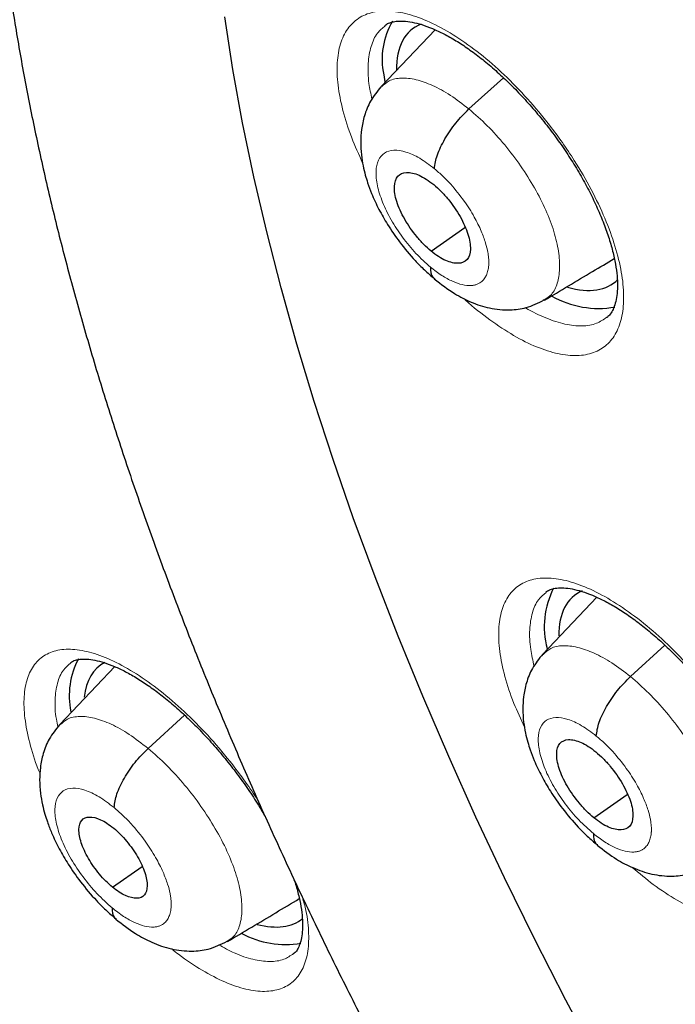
# Model space of a CAD drawing. Header units: millimetres. Extents: x 8 to 2230, y 12 to 2204.
# Tile 112 of 162: x 2035.35 to 2041.43, y 843.9 to 853.03. Entities that reach past the tile are written whole.
import ezdxf

# ---------------------------------------------------------------- set-up
doc = ezdxf.new("R2010")
doc.units = ezdxf.units.MM

msp = doc.modelspace()

# ---------------------------------------------------------------- linework, layer by layer
at = {"color": 7, "linetype": 'Continuous', "lineweight": 30}
for p, q in [((2039.2019, 852.9323), (2038.7027, 852.405)), ((2038.7262, 852.5143), (2038.7369, 852.4495)), ((2039.516, 852.1982), (2039.8357, 852.4878)), ((2039.1655, 850.8808), (2039.4799, 851.0998)), ((2040.2147, 850.4296), (2040.2057, 850.4227)), ((2040.7011, 847.6741), (2040.2027, 847.1476)), ((2041.0137, 846.9389), (2041.3336, 847.2288)), ((2036.2319, 847.0314), (2035.7225, 846.4934)), ((2036.5413, 846.2737), (2036.8802, 846.5808)), ((2040.6745, 845.6305), (2040.9848, 845.8467)), ((2036.2111, 844.9877), (2036.4855, 845.1789))]:
    msp.add_line(p, q, dxfattribs=at)
at = {"color": 7, "linetype": 'Continuous', "lineweight": 30, "flags": 128}
msp.add_lwpolyline([(2040.7165, 843.3726), (2040.4151, 843.9408), (2040.1253, 844.5081), (2039.8475, 845.0739), (2039.5819, 845.6376), (2039.3287, 846.1989), (2039.0881, 846.7573), (2038.8604, 847.3121), (2038.6458, 847.863), (2038.4443, 848.4095), (2038.2563, 848.9511), (2038.0819, 849.4872), (2037.9212, 850.0175), (2037.7744, 850.5415), (2037.6416, 851.0587), (2037.5229, 851.5686), (2037.4185, 852.0709), (2037.3284, 852.565), (2037.2526, 853.0506)], dxfattribs=at)
at = {"color": 252, "linetype": 'Continuous', "lineweight": 0, "flags": 128}
msp.add_lwpolyline([(2040.7165, 843.3726), (2040.4151, 843.9408), (2040.1253, 844.5081), (2039.8475, 845.0739), (2039.5819, 845.6376), (2039.3287, 846.1989), (2039.0881, 846.7573), (2038.8604, 847.3121), (2038.6458, 847.863), (2038.4443, 848.4095), (2038.2563, 848.9511), (2038.0819, 849.4872), (2037.9212, 850.0175), (2037.7744, 850.5415), (2037.6416, 851.0587), (2037.5229, 851.5686), (2037.4185, 852.0709), (2037.3284, 852.565), (2037.2526, 853.0506)], dxfattribs=at)
at = {"color": 7, "linetype": 'Continuous', "lineweight": 30}
for centre, radius, start, end in [((2039.407, 852.6584), 0.6958, 149.48778, 191.9479), ((2040.719, 851.2289), 0.8788, 240.50975, 279.82361), ((2040.9929, 847.3997), 0.7786, 152.55399, 194.93659), ((2036.53, 846.7631), 0.7193, 151.678, 192.00774), ((2037.8196, 845.3202), 0.8642, 241.70604, 279.22916)]:
    msp.add_arc(centre, radius, start, end, dxfattribs=at)
for centre, major_axis, ratio, start_param, end_param in [((2039.9276, 851.7639), (-0.9423, 1.1701), 0.456155, 6.138643, 6.814097), ((2039.9276, 851.7639), (-0.9423, 1.1701), 0.456155, 2.570181, 3.194299), ((2041.431, 846.5178), (-0.9409, 1.1686), 0.457366, 6.153725, 6.806417), ((2037.03, 845.8652), (-0.9427, 1.1696), 0.458154, 6.18952, 6.714993), ((2037.03, 845.8652), (-0.9427, 1.1696), 0.458154, 2.590232, 3.147161)]:
    msp.add_ellipse(centre, major_axis=major_axis, ratio=ratio, start_param=start_param, end_param=end_param, dxfattribs=at)
for points, knots in [([(2024.7677, 879.8104), (2024.7505, 879.7953), (2024.6254, 879.6846), (2024.4036, 879.465), (2024.1031, 879.1508), (2023.8156, 878.8214), (2023.5398, 878.4787), (2023.2763, 878.1221), (2023.0249, 877.7521), (2022.7859, 877.3686), (2022.5593, 876.9718), (2022.3452, 876.5618), (2022.1439, 876.1388), (2021.9552, 875.7028), (2021.7795, 875.2542), (2021.6167, 874.7931), (2021.467, 874.3196), (2021.3304, 873.834), (2021.207, 873.3364), (2021.0969, 872.8272), (2021.0001, 872.3064), (2020.9166, 871.7745), (2020.8465, 871.2315), (2020.7899, 870.6778), (2020.7467, 870.1135), (2020.7169, 869.5389), (2020.7006, 868.9543), (2020.6978, 868.3599), (2020.7083, 867.7559), (2020.7323, 867.1426), (2020.7696, 866.5203), (2020.8203, 865.8892), (2020.8844, 865.2495), (2020.9617, 864.6015), (2021.0522, 863.9455), (2021.156, 863.2817), (2021.2728, 862.6104), (2021.4028, 861.9318), (2021.5457, 861.2462), (2021.7016, 860.5539), (2021.8704, 859.855), (2022.0519, 859.15), (2022.2462, 858.439), (2022.4531, 857.7224), (2022.6726, 857.0003), (2022.9045, 856.2732), (2023.1488, 855.5411), (2023.4053, 854.8046), (2023.674, 854.0637), (2023.9547, 853.3188), (2024.2473, 852.5702), (2024.5518, 851.8182), (2024.8679, 851.063), (2025.1956, 850.3049), (2025.5347, 849.5443), (2025.8851, 848.7814), (2026.2467, 848.0165), (2026.6192, 847.2499), (2027.0027, 846.482), (2027.3968, 845.7129), (2027.8016, 844.943), (2028.2167, 844.1725), (2028.642, 843.4019), (2029.0774, 842.6313), (2029.5228, 841.8611), (2029.9778, 841.0916), (2030.4424, 840.323), (2030.9164, 839.5557), (2031.3995, 838.7899), (2031.8917, 838.026), (2032.3926, 837.2642), (2032.9022, 836.5049), (2033.4202, 835.7483), (2033.9464, 834.9947), (2034.4805, 834.2444), (2035.0225, 833.4978), (2035.5721, 832.755), (2036.1291, 832.0164), (2036.6932, 831.2823), (2037.2642, 830.5529), (2037.842, 829.8285), (2038.4262, 829.1095), (2039.0168, 828.3961), (2039.6133, 827.6885), (2040.2157, 826.987), (2040.8237, 826.292), (2041.437, 825.6037), (2042.0554, 824.9223), (2042.6787, 824.2481), (2043.3066, 823.5814), (2043.9388, 822.9224), (2044.5753, 822.2714), (2045.2156, 821.6287), (2045.8595, 820.9945), (2046.5069, 820.3689), (2047.1575, 819.7526), (2047.771, 819.1814), (2048.1687, 818.8203), (2048.3476, 818.6579)], [0, 0, 0, 0, 0.001643, 0.011986, 0.022334, 0.032687, 0.04305, 0.053422, 0.063807, 0.074206, 0.084618, 0.095046, 0.105489, 0.115947, 0.126419, 0.136905, 0.147404, 0.157915, 0.168438, 0.17897, 0.18951, 0.200059, 0.210613, 0.221173, 0.231738, 0.242306, 0.252878, 0.263451, 0.274026, 0.284602, 0.295178, 0.305755, 0.316331, 0.326907, 0.337481, 0.348055, 0.358628, 0.3692, 0.37977, 0.390339, 0.400907, 0.411473, 0.422038, 0.432601, 0.443163, 0.453724, 0.464283, 0.474841, 0.485397, 0.495953, 0.506507, 0.51706, 0.527611, 0.538162, 0.548711, 0.55926, 0.569808, 0.580354, 0.5909, 0.601445, 0.611989, 0.622533, 0.633076, 0.643618, 0.654159, 0.6647, 0.675241, 0.685781, 0.69632, 0.706859, 0.717398, 0.727936, 0.738474, 0.749012, 0.75955, 0.770087, 0.780624, 0.791161, 0.801698, 0.812235, 0.822772, 0.833308, 0.843845, 0.854382, 0.864919, 0.875456, 0.885993, 0.896531, 0.907068, 0.917606, 0.928145, 0.938683, 0.949222, 0.959761, 0.970301, 0.980841, 0.991382, 1, 1, 1, 1]), ([(2037.7032, 862.5993), (2037.6535, 862.5582), (2037.5169, 862.4454), (2037.3064, 862.2453), (2037.0709, 862.0006), (2036.8481, 861.7416), (2036.6375, 861.4693), (2036.4392, 861.1836), (2036.2534, 860.8844), (2036.0804, 860.572), (2035.9201, 860.2464), (2035.773, 859.9076), (2035.6391, 859.5559), (2035.5187, 859.1915), (2035.412, 858.8147), (2035.3191, 858.4257), (2035.2402, 858.0248), (2035.1755, 857.6126), (2035.125, 857.1894), (2035.0888, 856.7557), (2035.0669, 856.3119), (2035.0593, 855.8585), (2035.066, 855.3959), (2035.0868, 854.9246), (2035.1217, 854.4449), (2035.1705, 853.9574), (2035.2333, 853.4624), (2035.3098, 852.9604), (2035.3999, 852.4516), (2035.5034, 851.9365), (2035.6202, 851.4155), (2035.7503, 850.8888), (2035.8933, 850.3569), (2036.0492, 849.8201), (2036.2177, 849.2787), (2036.3989, 848.733), (2036.5923, 848.1836), (2036.798, 847.6307), (2037.0156, 847.0746), (2037.2451, 846.5157), (2037.4863, 845.9545), (2037.7389, 845.3912), (2038.0027, 844.8263), (2038.2776, 844.26), (2038.5634, 843.6929), (2038.8597, 843.1252), (2039.1665, 842.5574), (2039.4834, 841.9898), (2039.8103, 841.4228), (2040.1469, 840.8568), (2040.493, 840.2921), (2040.8483, 839.7293), (2041.2126, 839.1685), (2041.5855, 838.6104), (2041.9669, 838.0551), (2042.3565, 837.5031), (2042.7539, 836.9548), (2043.159, 836.4106), (2043.5714, 835.8708), (2043.9908, 835.3358), (2044.417, 834.806), (2044.8496, 834.2818), (2045.2883, 833.7635), (2045.7329, 833.2515), (2046.183, 832.7461), (2046.6383, 832.2478), (2047.0985, 831.7567), (2047.5633, 831.2734), (2048.0324, 830.7982), (2048.5054, 830.3313), (2048.9821, 829.8732), (2049.462, 829.4238), (2049.9451, 828.9849), (2050.2748, 828.69), (2050.444, 828.5444), (2050.4506, 828.5388)], [0, 0, 0, 0, 0.007463, 0.020506, 0.03356, 0.046643, 0.05977, 0.072957, 0.086215, 0.099556, 0.112985, 0.126509, 0.140128, 0.153841, 0.167644, 0.181532, 0.195495, 0.209524, 0.223611, 0.237745, 0.251917, 0.266118, 0.28034, 0.294576, 0.30882, 0.323068, 0.337314, 0.351556, 0.365791, 0.380017, 0.394234, 0.408441, 0.422636, 0.436821, 0.450994, 0.465157, 0.479309, 0.49345, 0.507582, 0.521704, 0.535816, 0.549921, 0.564017, 0.578106, 0.592188, 0.606263, 0.620332, 0.634395, 0.648454, 0.662507, 0.676557, 0.690603, 0.704645, 0.718684, 0.732721, 0.746755, 0.760788, 0.774819, 0.78885, 0.802879, 0.816909, 0.830938, 0.844968, 0.858999, 0.873031, 0.887064, 0.901099, 0.915136, 0.929176, 0.94322, 0.957266, 0.971317, 0.985371, 0.999431, 1, 1, 1, 1]), ([(2038.7372, 852.9702), (2038.7426, 852.9749), (2038.758, 852.9884), (2038.7898, 853.0012), (2038.8415, 853.0127), (2038.9072, 853.0144), (2038.9872, 853.0045), (2039.0772, 852.9819), (2039.1762, 852.946), (2039.2827, 852.8964), (2039.3949, 852.8332), (2039.5108, 852.7571), (2039.6294, 852.6687), (2039.7498, 852.5686), (2039.8714, 852.4568), (2039.9924, 852.3346), (2040.1108, 852.2037), (2040.2249, 852.0659), (2040.3327, 851.9233), (2040.433, 851.7777), (2040.5251, 851.6303), (2040.6087, 851.482), (2040.6832, 851.3338), (2040.7475, 851.188), (2040.8006, 851.0471), (2040.842, 850.9133), (2040.8712, 850.7891), (2040.8886, 850.6765), (2040.8948, 850.5758), (2040.8911, 850.4874), (2040.8784, 850.4124), (2040.8588, 850.3515), (2040.8336, 850.3056), (2040.813, 850.2787), (2040.7985, 850.2689), (2040.7949, 850.2665)], [0, 0, 0, 0, 0.017977, 0.051176, 0.081467, 0.113821, 0.144857, 0.175629, 0.206434, 0.237355, 0.268344, 0.299228, 0.329851, 0.361016, 0.392614, 0.424526, 0.456614, 0.488709, 0.520665, 0.552337, 0.583764, 0.615424, 0.647271, 0.679158, 0.710894, 0.742323, 0.773315, 0.803715, 0.833619, 0.863793, 0.894127, 0.924742, 0.956058, 0.98915, 1, 1, 1, 1]), ([(2038.7006, 852.4036), (2038.6659, 852.3609), (2038.6007, 852.2805), (2038.5458, 852.142), (2038.5184, 852.014), (2038.5104, 851.8911), (2038.5166, 851.7793), (2038.533, 851.6763), (2038.5537, 851.5898), (2038.58, 851.5034), (2038.6188, 851.399), (2038.6789, 851.2694), (2038.7655, 851.1182), (2038.877, 850.956), (2038.9945, 850.8156), (2039.1044, 850.7037), (2039.1645, 850.6526), (2039.1955, 850.6263)], [0, 0, 0, 0, 0.08731, 0.164458, 0.231433, 0.288514, 0.350405, 0.401646, 0.444859, 0.481649, 0.534817, 0.61336, 0.68882, 0.778397, 0.881944, 0.939099, 1, 1, 1, 1]), ([(2039.1957, 851.6451), (2039.2021, 851.6862), (2039.215, 851.7683), (2039.29, 851.9202), (2039.3913, 852.0726), (2039.4744, 852.1564), (2039.516, 852.1982)], [0, 0, 0, 0, 0.250232, 0.500228, 0.750137, 1, 1, 1, 1]), ([(2039.1655, 850.8808), (2039.1425, 850.9009), (2039.0964, 850.9412), (2039.0094, 851.0395), (2038.9146, 851.1767), (2038.8385, 851.344), (2038.8166, 851.4865), (2038.848, 851.5851), (2038.9321, 851.6204), (2039.0313, 851.5977), (2039.1204, 851.5509), (2039.1666, 851.5151), (2039.1897, 851.4972)], [0, 0, 0, 0, 0.062836, 0.12554, 0.250833, 0.375525, 0.499997, 0.624471, 0.749166, 0.874459, 0.937163, 1, 1, 1, 1]), ([(2039.1897, 851.4972), (2039.2128, 851.4771), (2039.2588, 851.4368), (2039.3458, 851.3385), (2039.4406, 851.2012), (2039.5167, 851.0339), (2039.5386, 850.8914), (2039.5073, 850.7928), (2039.4232, 850.7576), (2039.3239, 850.7803), (2039.2349, 850.8271), (2039.1887, 850.8628), (2039.1655, 850.8808)], [0, 0, 0, 0, 0.062836, 0.12554, 0.250834, 0.375525, 0.499996, 0.624471, 0.749166, 0.874459, 0.937163, 1, 1, 1, 1]), ([(2040.2172, 850.4261), (2040.3663, 850.5152), (2040.5839, 850.6451), (2040.7971, 850.7725), (2040.8641, 850.8125)], [0, 0, 0, 0, 0.685416, 1, 1, 1, 1]), ([(2039.1599, 850.7331), (2039.161, 850.6972), (2039.1625, 850.649), (2039.1923, 850.6327), (2039.1999, 850.6285)], [0, 0, 0, 0, 0.745553, 1, 1, 1, 1]), ([(2039.1955, 850.6229), (2039.2576, 850.5749), (2039.3688, 850.489), (2039.5422, 850.4026), (2039.7034, 850.348), (2039.887, 850.3304), (2040.0609, 850.3535), (2040.1588, 850.4018), (2040.2133, 850.4287)], [0, 0, 0, 0, 0.195324, 0.34962, 0.521458, 0.693515, 0.829405, 1, 1, 1, 1]), ([(2040.2291, 847.7201), (2040.2341, 847.7245), (2040.2485, 847.7371), (2040.2787, 847.7494), (2040.3288, 847.7605), (2040.3932, 847.7623), (2040.4721, 847.7526), (2040.5612, 847.7304), (2040.6595, 847.695), (2040.7657, 847.646), (2040.8778, 847.5836), (2040.9939, 847.5082), (2041.1128, 847.4205), (2041.2337, 847.3212), (2041.3559, 847.2103), (2041.4777, 847.0891), (2041.5972, 846.9592), (2041.7124, 846.8223), (2041.8217, 846.6806), (2041.9234, 846.5359), (2042.0171, 846.3894), (2042.1023, 846.242), (2042.1786, 846.0947), (2042.2447, 845.9498), (2042.2997, 845.8095), (2042.3429, 845.6764), (2042.3741, 845.5527), (2042.3931, 845.4405), (2042.401, 845.3402), (2042.3988, 845.2524), (2042.3877, 845.1778), (2042.3695, 845.1176), (2042.3458, 845.0723), (2042.3258, 845.0455), (2042.3114, 845.0356), (2042.3073, 845.0328)], [0, 0, 0, 0, 0.017579, 0.050493, 0.080599, 0.112748, 0.143632, 0.174299, 0.205026, 0.2359, 0.266866, 0.297749, 0.328367, 0.3595, 0.391069, 0.42296, 0.455031, 0.487118, 0.519068, 0.550746, 0.582158, 0.613788, 0.645611, 0.677485, 0.709215, 0.740643, 0.771633, 0.802035, 0.831915, 0.862029, 0.892283, 0.922793, 0.953965, 0.986873, 1, 1, 1, 1]), ([(2035.8209, 847.0651), (2035.825, 847.0687), (2035.8374, 847.0799), (2035.8635, 847.0905), (2035.9098, 847.1009), (2035.9706, 847.1022), (2036.0462, 847.0924), (2036.1323, 847.0702), (2036.228, 847.0349), (2036.3319, 846.9861), (2036.442, 846.9237), (2036.5565, 846.8484), (2036.674, 846.7608), (2036.7937, 846.6615), (2036.9149, 846.5507), (2037.036, 846.4296), (2037.1551, 846.2997), (2037.2703, 846.1628), (2037.38, 846.021), (2037.4821, 845.8762), (2037.5672, 845.7455), (2037.6143, 845.6636), (2037.6334, 845.6304)], [0, 0, 0, 0, 0.026648, 0.081584, 0.131394, 0.184626, 0.235653, 0.286369, 0.337255, 0.388474, 0.43992, 0.491324, 0.542285, 0.594005, 0.646473, 0.699495, 0.752841, 0.80624, 0.859431, 0.912204, 0.964488, 1, 1, 1, 1]), ([(2040.2006, 847.1462), (2040.1664, 847.104), (2040.1018, 847.0243), (2040.0478, 846.887), (2040.0211, 846.7597), (2040.0137, 846.6369), (2040.0208, 846.5248), (2040.0382, 846.4214), (2040.0599, 846.3347), (2040.087, 846.2487), (2040.1266, 846.1452), (2040.1876, 846.0168), (2040.2752, 845.867), (2040.3873, 845.7063), (2040.5053, 845.5672), (2040.6154, 845.4563), (2040.6754, 845.4056), (2040.7064, 845.3794)], [0, 0, 0, 0, 0.086614, 0.163359, 0.230234, 0.287509, 0.350076, 0.401918, 0.44541, 0.482235, 0.535441, 0.61394, 0.689317, 0.778767, 0.882147, 0.939205, 1, 1, 1, 1]), ([(2040.6966, 846.3883), (2040.7026, 846.4291), (2040.7147, 846.5104), (2040.7888, 846.6616), (2040.8894, 846.8136), (2040.9722, 846.8971), (2041.0137, 846.9389)], [0, 0, 0, 0, 0.250558, 0.500389, 0.75004, 1, 1, 1, 1]), ([(2035.7204, 846.4919), (2035.6862, 846.4497), (2035.6216, 846.3699), (2035.5676, 846.232), (2035.5409, 846.1035), (2035.5338, 845.9786), (2035.5416, 845.8639), (2035.5601, 845.7576), (2035.5829, 845.6688), (2035.6111, 845.581), (2035.652, 845.4754), (2035.7149, 845.3443), (2035.8046, 845.1916), (2035.919, 845.0279), (2036.0389, 844.886), (2036.1507, 844.7728), (2036.2116, 844.7209), (2036.243, 844.6942)], [0, 0, 0, 0, 0.085301, 0.161235, 0.227785, 0.285185, 0.348554, 0.401142, 0.444941, 0.481849, 0.535427, 0.61414, 0.689581, 0.779017, 0.882309, 0.939295, 1, 1, 1, 1]), ([(2040.6745, 845.6305), (2040.6514, 845.6506), (2040.6051, 845.6907), (2040.5175, 845.7885), (2040.4218, 845.925), (2040.3443, 846.0913), (2040.3211, 846.2327), (2040.3513, 846.3303), (2040.4346, 846.3649), (2040.5336, 846.342), (2040.6226, 846.2952), (2040.669, 846.2596), (2040.6922, 846.2417)], [0, 0, 0, 0, 0.062836, 0.125538, 0.250829, 0.375521, 0.499992, 0.624471, 0.749169, 0.87446, 0.937163, 1, 1, 1, 1]), ([(2036.2267, 845.7252), (2036.2325, 845.7657), (2036.2439, 845.8464), (2036.3171, 845.9971), (2036.4173, 846.1487), (2036.4999, 846.232), (2036.5413, 846.2737)], [0, 0, 0, 0, 0.250967, 0.500568, 0.749891, 1, 1, 1, 1]), ([(2040.6922, 846.2417), (2040.7153, 846.2216), (2040.7616, 846.1815), (2040.8492, 846.0836), (2040.9449, 845.9471), (2041.0224, 845.7809), (2041.0456, 845.6395), (2041.0154, 845.5419), (2040.9322, 845.5073), (2040.8332, 845.5302), (2040.7441, 845.5769), (2040.6977, 845.6126), (2040.6745, 845.6305)], [0, 0, 0, 0, 0.0628355, 0.1255375, 0.250829, 0.3755206, 0.4999913, 0.6244703, 0.7491691, 0.8744603, 0.9371627, 1, 1, 1, 1]), ([(2036.2111, 844.9877), (2036.1904, 845.0058), (2036.1489, 845.0421), (2036.0703, 845.1303), (2035.9842, 845.2533), (2035.9141, 845.4026), (2035.8925, 845.5293), (2035.9187, 845.6163), (2035.9926, 845.6466), (2036.0808, 845.6253), (2036.1603, 845.5827), (2036.2018, 845.5504), (2036.2226, 845.5342)], [0, 0, 0, 0, 0.062835, 0.125537, 0.250829, 0.375518, 0.499985, 0.624467, 0.749168, 0.87446, 0.937162, 1, 1, 1, 1]), ([(2036.2226, 845.5342), (2036.2433, 845.5161), (2036.2847, 845.4798), (2036.3633, 845.3915), (2036.4494, 845.2686), (2036.5195, 845.1193), (2036.5412, 844.9926), (2036.515, 844.9056), (2036.4412, 844.8754), (2036.3529, 844.8966), (2036.2734, 844.9392), (2036.2319, 844.9715), (2036.2111, 844.9877)], [0, 0, 0, 0, 0.062835, 0.125537, 0.250829, 0.375517, 0.499984, 0.624466, 0.749168, 0.874459, 0.937162, 1, 1, 1, 1]), ([(2040.6704, 845.4841), (2040.6719, 845.4484), (2040.6739, 845.4012), (2040.7035, 845.3854), (2040.7107, 845.3815)], [0, 0, 0, 0, 0.75642, 1, 1, 1, 1]), ([(2040.7065, 845.376), (2040.7658, 845.3302), (2040.873, 845.2475), (2041.0451, 845.1598), (2041.2041, 845.104), (2041.3894, 845.0833), (2041.5672, 845.1039), (2041.6691, 845.1536), (2041.7263, 845.1815)], [0, 0, 0, 0, 0.186297, 0.336668, 0.515988, 0.683641, 0.822591, 1, 1, 1, 1]), ([(2037.8896, 845.0723), (2037.8961, 845.0536), (2037.9179, 844.9907), (2037.943, 844.8919), (2037.9648, 844.7789), (2037.9747, 844.6784), (2037.9746, 844.5903), (2037.9655, 844.5157), (2037.9494, 844.4558), (2037.928, 844.4111), (2037.9088, 844.3841), (2037.8952, 844.3741), (2037.8904, 844.3706)], [0, 0, 0, 0, 0.047758, 0.160251, 0.27065, 0.378965, 0.487827, 0.597029, 0.706847, 0.818522, 0.935555, 1, 1, 1, 1]), ([(2037.278, 844.4835), (2037.4276, 844.5729), (2037.6515, 844.7066), (2037.871, 844.8377), (2037.9438, 844.8813)], [0, 0, 0, 0, 0.668239, 1, 1, 1, 1]), ([(2036.2072, 844.7969), (2036.2089, 844.7614), (2036.2111, 844.7152), (2036.2403, 844.6998), (2036.247, 844.6962)], [0, 0, 0, 0, 0.769514, 1, 1, 1, 1]), ([(2036.243, 844.6909), (2036.3031, 844.6441), (2036.4117, 844.5593), (2036.5869, 844.4683), (2036.7486, 844.4102), (2036.9366, 844.3884), (2037.1153, 844.4087), (2037.2171, 844.4583), (2037.2741, 844.4861)], [0, 0, 0, 0, 0.1864223, 0.3374147, 0.5199016, 0.6881332, 0.8255208, 1, 1, 1, 1])]:
    msp.add_open_spline(points, degree=3, knots=knots, dxfattribs=at)
at = {"color": 252, "linetype": 'Continuous', "lineweight": 0}
for points, knots in [([(2038.5311, 851.6976), (2038.4952, 851.7764), (2038.4188, 851.9439), (2038.3423, 852.1877), (2038.2969, 852.4219), (2038.2891, 852.6306), (2038.3197, 852.8069), (2038.3865, 852.9472), (2038.4891, 853.0458), (2038.6232, 853.1017), (2038.7862, 853.1116), (2038.9725, 853.0769), (2039.1776, 852.9969), (2039.3952, 852.8754), (2039.6193, 852.7144), (2039.8436, 852.5198), (2040.0615, 852.2959), (2040.2415, 852.0808), (2040.3843, 851.887), (2040.517, 851.6884), (2040.6541, 851.4521), (2040.7819, 851.1838), (2040.8762, 850.925), (2040.9356, 850.6824), (2040.957, 850.4637), (2040.9413, 850.2741), (2040.8874, 850.1204), (2040.7985, 850.0051), (2040.6754, 849.9335), (2040.5231, 849.9056), (2040.3447, 849.9241), (2040.1462, 849.9869), (2039.9324, 850.093), (2039.7105, 850.2416), (2039.5536, 850.3618), (2039.4748, 850.4383), (2039.4693, 850.4436)], [0, 0, 0, 0, 0.027514, 0.058557, 0.089589, 0.12062, 0.151647, 0.182675, 0.213707, 0.244739, 0.275783, 0.306827, 0.337885, 0.368942, 0.40001, 0.431077, 0.462146, 0.493215, 0.512635, 0.532056, 0.563091, 0.594127, 0.625163, 0.656199, 0.687229, 0.718258, 0.749286, 0.780313, 0.811349, 0.842384, 0.873432, 0.904481, 0.935542, 0.966604, 0.997673, 1, 1, 1, 1]), ([(2038.7391, 852.9685), (2038.7142, 852.9477), (2038.6573, 852.9), (2038.6046, 852.7811), (2038.5776, 852.624), (2038.581, 852.458), (2038.6069, 852.3381), (2038.6175, 852.289)], [0, 0, 0, 0, 0.173057, 0.396893, 0.620729, 0.844593, 1, 1, 1, 1]), ([(2038.7045, 852.4023), (2038.727, 852.423), (2038.7762, 852.4681), (2038.8864, 852.49), (2039.0229, 852.4761), (2039.1776, 852.4214), (2039.3441, 852.3318), (2039.4586, 852.2428), (2039.516, 852.1982)], [0, 0, 0, 0, 0.144461, 0.315499, 0.486557, 0.657677, 0.828725, 1, 1, 1, 1]), ([(2039.516, 852.1982), (2039.5731, 852.1484), (2039.6873, 852.049), (2039.8501, 851.8671), (2039.999, 851.6716), (2040.1287, 851.4664), (2040.2333, 851.2602), (2040.309, 851.0609), (2040.3519, 850.8768), (2040.3623, 850.7138), (2040.3396, 850.5786), (2040.292, 850.4791), (2040.2382, 850.4446), (2040.2147, 850.4296)], [0, 0, 0, 0, 0.092985, 0.185847, 0.278749, 0.371616, 0.464472, 0.557248, 0.649975, 0.742826, 0.835677, 0.928405, 1, 1, 1, 1]), ([(2039.1599, 850.7331), (2039.1144, 850.7737), (2039.0235, 850.855), (2038.8978, 851.0078), (2038.7912, 851.1708), (2038.7109, 851.3357), (2038.6625, 851.4905), (2038.6492, 851.6247), (2038.6719, 851.7293), (2038.7291, 851.7969), (2038.8169, 851.8233), (2038.9292, 851.806), (2039.0586, 851.7486), (2039.15, 851.6796), (2039.1957, 851.6451)], [0, 0, 0, 0, 0.083335, 0.166665, 0.249997, 0.333327, 0.416666, 0.5, 0.583337, 0.666672, 0.750002, 0.833334, 0.916666, 1, 1, 1, 1]), ([(2039.1957, 851.6451), (2039.2221, 851.6225), (2039.2735, 851.5785), (2039.3683, 851.4798), (2039.4705, 851.3526), (2039.5655, 851.2032), (2039.6311, 851.0709), (2039.6714, 850.9608), (2039.6899, 850.8849), (2039.6972, 850.8357), (2039.6999, 850.8057), (2039.7008, 850.7804), (2039.7006, 850.7615), (2039.6992, 850.7397), (2039.6949, 850.7081), (2039.684, 850.6693), (2039.6644, 850.6307), (2039.6418, 850.6041), (2039.6172, 850.5857), (2039.5942, 850.5738), (2039.5667, 850.5653), (2039.5222, 850.5597), (2039.4558, 850.5666), (2039.364, 850.5985), (2039.264, 850.6519), (2039.1947, 850.7059), (2039.1599, 850.7331)], [0, 0, 0, 0, 0.048256, 0.094112, 0.178937, 0.254869, 0.321842, 0.379876, 0.428895, 0.450046, 0.468964, 0.48565, 0.500103, 0.507847, 0.532093, 0.5715, 0.606182, 0.647519, 0.670672, 0.695465, 0.721903, 0.750007, 0.811595, 0.873776, 0.936513, 1, 1, 1, 1]), ([(2040.0403, 850.3577), (2040.0406, 850.3575), (2040.1067, 850.3136), (2040.2324, 850.2578), (2040.4101, 850.1977), (2040.5682, 850.1823), (2040.7, 850.2026), (2040.7644, 850.2471), (2040.7943, 850.2677)], [0, 0, 0, 0, 0.000911, 0.206413, 0.41175, 0.617087, 0.822353, 1, 1, 1, 1]), ([(2040.0313, 846.4716), (2039.9971, 846.5449), (2039.9217, 846.7064), (2039.8447, 846.9435), (2039.7969, 847.1759), (2039.7868, 847.3828), (2039.8152, 847.5575), (2039.8801, 847.6962), (2039.981, 847.7936), (2040.1137, 847.8485), (2040.2758, 847.8576), (2040.4615, 847.8224), (2040.6664, 847.7421), (2040.8842, 847.6207), (2041.1089, 847.4601), (2041.3341, 847.2662), (2041.5532, 847.0433), (2041.7345, 846.8293), (2041.8786, 846.6367), (2042.0128, 846.4393), (2042.1516, 846.2046), (2042.2817, 845.9382), (2042.3783, 845.6812), (2042.4401, 845.4405), (2042.4638, 845.2237), (2042.4503, 845.0358), (2042.3985, 844.8836), (2042.3113, 844.7697), (2042.1898, 844.6992), (2042.0386, 844.6722), (2041.8609, 844.6914), (2041.6627, 844.7542), (2041.449, 844.8616), (2041.2356, 844.999), (2041.0952, 845.1165), (2041.0298, 845.1712)], [0, 0, 0, 0, 0.026001, 0.057281, 0.088558, 0.119834, 0.151115, 0.182397, 0.213691, 0.244985, 0.276292, 0.3076, 0.338917, 0.370234, 0.401552, 0.43287, 0.464179, 0.495489, 0.515048, 0.534607, 0.565884, 0.597162, 0.628439, 0.659717, 0.690994, 0.722271, 0.753555, 0.78484, 0.816138, 0.847437, 0.878748, 0.910059, 0.941378, 0.972696, 1, 1, 1, 1]), ([(2040.2311, 847.7183), (2040.2066, 847.6978), (2040.1505, 847.6508), (2040.0997, 847.5333), (2040.0748, 847.3778), (2040.0806, 847.2103), (2040.1087, 847.088), (2040.1207, 847.0358)], [0, 0, 0, 0, 0.171428, 0.392817, 0.614204, 0.835549, 1, 1, 1, 1]), ([(2035.5398, 846.0411), (2035.539, 846.0428), (2035.4988, 846.1318), (2035.4489, 846.2982), (2035.397, 846.5296), (2035.3854, 846.7343), (2035.4111, 846.9067), (2035.4732, 847.043), (2035.571, 847.1379), (2035.7006, 847.1901), (2035.8595, 847.1966), (2036.0422, 847.1588), (2036.2443, 847.076), (2036.4594, 846.9522), (2036.6819, 846.7894), (2036.9052, 846.5936), (2037.1226, 846.3693), (2037.3036, 846.1544), (2037.4457, 845.9612), (2037.5271, 845.8465), (2037.563, 845.7856), (2037.5662, 845.7802)], [0, 0, 0, 0, 0.001219, 0.062367, 0.12351, 0.184653, 0.245829, 0.307005, 0.368236, 0.429468, 0.490754, 0.552041, 0.613356, 0.674672, 0.735979, 0.797286, 0.85855, 0.919814, 0.958075, 0.996336, 1, 1, 1, 1]), ([(2040.2046, 847.1449), (2040.2267, 847.1652), (2040.2751, 847.2096), (2040.3844, 847.2309), (2040.5203, 847.2165), (2040.6748, 847.1616), (2040.8412, 847.0721), (2040.9562, 846.9833), (2041.0137, 846.9389)], [0, 0, 0, 0, 0.143945, 0.315086, 0.486248, 0.657471, 0.828621, 1, 1, 1, 1]), ([(2035.8229, 847.0632), (2035.7993, 847.0434), (2035.7452, 846.9979), (2035.6968, 846.8828), (2035.6753, 846.729), (2035.6795, 846.5892), (2035.7009, 846.4962), (2035.7063, 846.4724)], [0, 0, 0, 0, 0.18777, 0.430708, 0.673644, 0.916433, 1, 1, 1, 1]), ([(2041.0137, 846.9389), (2041.071, 846.8893), (2041.1856, 846.7901), (2041.3495, 846.6091), (2041.4997, 846.4145), (2041.6309, 846.2105), (2041.737, 846.0056), (2041.8145, 845.8076), (2041.859, 845.625), (2041.8711, 845.4633), (2041.8499, 845.3294), (2041.8037, 845.2311), (2041.7506, 845.1971), (2041.7276, 845.1824)], [0, 0, 0, 0, 0.0930178, 0.1859134, 0.2788481, 0.3717483, 0.4646373, 0.5574462, 0.6502051, 0.7430881, 0.8359731, 0.9287355, 1, 1, 1, 1]), ([(2035.7245, 846.4905), (2035.7465, 846.5108), (2035.7948, 846.5552), (2035.9047, 846.5756), (2036.0418, 846.5598), (2036.1979, 846.5026), (2036.3664, 846.4104), (2036.483, 846.3193), (2036.5413, 846.2737)], [0, 0, 0, 0, 0.143314, 0.314582, 0.48587, 0.657218, 0.828494, 1, 1, 1, 1]), ([(2040.6704, 845.4841), (2040.6248, 845.5245), (2040.5334, 845.6055), (2040.4068, 845.7576), (2040.299, 845.9197), (2040.2174, 846.0836), (2040.1677, 846.2372), (2040.1531, 846.3704), (2040.1746, 846.474), (2040.2308, 846.5408), (2040.3179, 846.5666), (2040.4298, 846.549), (2040.5591, 846.4916), (2040.6508, 846.4228), (2040.6966, 846.3883)], [0, 0, 0, 0, 0.083335, 0.166662, 0.249996, 0.333331, 0.416666, 0.5, 0.583335, 0.666671, 0.750002, 0.833334, 0.916666, 1, 1, 1, 1]), ([(2040.6966, 846.3883), (2040.7232, 846.3657), (2040.7751, 846.3217), (2040.8708, 846.2229), (2040.974, 846.0958), (2041.0701, 845.9468), (2041.1365, 845.8152), (2041.1775, 845.7061), (2041.1964, 845.6312), (2041.2041, 845.5827), (2041.207, 845.5532), (2041.2081, 845.5284), (2041.2081, 845.5099), (2041.2069, 845.4885), (2041.2031, 845.4572), (2041.1926, 845.4188), (2041.1735, 845.3806), (2041.1513, 845.3543), (2041.1271, 845.336), (2041.1042, 845.3243), (2041.077, 845.316), (2041.0327, 845.3107), (2040.9665, 845.3178), (2040.8748, 845.3498), (2040.7748, 845.4032), (2040.7053, 845.457), (2040.6704, 845.4841)], [0, 0, 0, 0, 0.048482, 0.094532, 0.179656, 0.255768, 0.322801, 0.380775, 0.429613, 0.45063, 0.469382, 0.485874, 0.500101, 0.5078, 0.532002, 0.571394, 0.606082, 0.647439, 0.670607, 0.695417, 0.721876, 0.750005, 0.811686, 0.873899, 0.936605, 1, 1, 1, 1]), ([(2036.5413, 846.2737), (2036.5994, 846.2229), (2036.7158, 846.1213), (2036.8824, 845.9362), (2037.0354, 845.7375), (2037.1692, 845.5295), (2037.2779, 845.3208), (2037.3575, 845.1194), (2037.4039, 844.9339), (2037.4174, 844.7699), (2037.397, 844.6345), (2037.3513, 844.5355), (2037.2983, 844.5017), (2037.2753, 844.4871)], [0, 0, 0, 0, 0.093063, 0.186004, 0.278985, 0.37193, 0.464865, 0.557719, 0.650521, 0.743449, 0.83638, 0.929189, 1, 1, 1, 1]), ([(2036.2072, 844.7969), (2036.1602, 844.8389), (2036.0663, 844.9228), (2035.9358, 845.0803), (2035.8244, 845.2478), (2035.7397, 845.4169), (2035.6878, 845.5751), (2035.6718, 845.712), (2035.693, 845.8182), (2035.7499, 845.8863), (2035.8386, 845.9119), (2035.953, 845.8927), (2036.0855, 845.8326), (2036.1797, 845.761), (2036.2267, 845.7252)], [0, 0, 0, 0, 0.083337, 0.16667, 0.250005, 0.333339, 0.416673, 0.500005, 0.58334, 0.666674, 0.750004, 0.833336, 0.916667, 1, 1, 1, 1]), ([(2036.2267, 845.7252), (2036.2541, 845.7018), (2036.3074, 845.6561), (2036.4059, 845.5537), (2036.5122, 845.4224), (2036.6116, 845.2685), (2036.6805, 845.1327), (2036.7233, 845.0202), (2036.7433, 844.9431), (2036.7515, 844.8932), (2036.7547, 844.8629), (2036.756, 844.8374), (2036.7561, 844.8182), (2036.7552, 844.7963), (2036.7514, 844.7642), (2036.741, 844.7248), (2036.7219, 844.6858), (2036.6994, 844.659), (2036.6748, 844.6406), (2036.6515, 844.6288), (2036.6237, 844.6205), (2036.5786, 844.6155), (2036.511, 844.6234), (2036.417, 844.6571), (2036.3144, 844.7129), (2036.2431, 844.7688), (2036.2072, 844.7969)], [0, 0, 0, 0, 0.04845, 0.094473, 0.179555, 0.255642, 0.322667, 0.380648, 0.429512, 0.450547, 0.469323, 0.485842, 0.5001, 0.50783, 0.532062, 0.571463, 0.606146, 0.64749, 0.670648, 0.695447, 0.721893, 0.750005, 0.811689, 0.873903, 0.936607, 1, 1, 1, 1]), ([(2037.9721, 844.8956), (2037.9839, 844.854), (2038.0183, 844.732), (2038.0354, 844.5543), (2038.0258, 844.3678), (2037.9764, 844.2181), (2037.8923, 844.1067), (2037.7738, 844.0388), (2037.6258, 844.0144), (2037.4512, 844.0363), (2037.256, 844.1013), (2037.0449, 844.2126), (2036.8782, 844.319), (2036.7838, 844.398), (2036.7637, 844.4148)], [0, 0, 0, 0, 0.047848, 0.140414, 0.232981, 0.325611, 0.418242, 0.51096, 0.603679, 0.696471, 0.789264, 0.882084, 0.974904, 1, 1, 1, 1]), ([(2037.1964, 844.4543), (2037.2453, 844.4272), (2037.3573, 844.3651), (2037.5172, 844.313), (2037.6719, 844.2926), (2037.7996, 844.31), (2037.8612, 844.3522), (2037.8899, 844.3717)], [0, 0, 0, 0, 0.1670348, 0.3824642, 0.5978937, 0.8131464, 1, 1, 1, 1])]:
    msp.add_open_spline(points, degree=3, knots=knots, dxfattribs=at)

doc.saveas('drawing.dxf')
